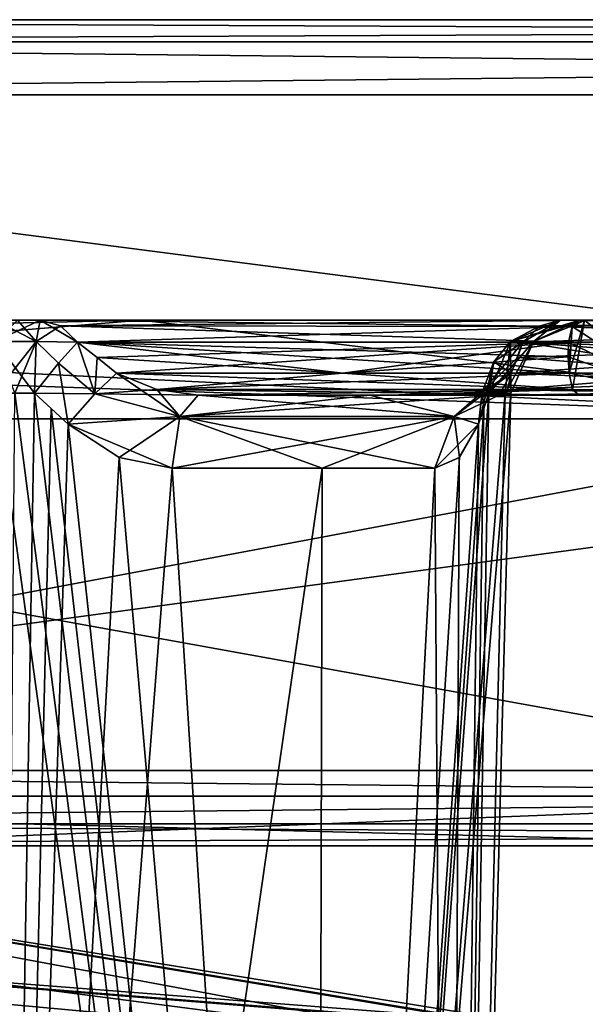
# Model space of a CAD drawing. Header units: millimetres. Extents: x -94 to 254, y 0 to 980.
# Tile 115 of 256: x 6.78 to 10.55, y 861.44 to 868. Entities that reach past the tile are written whole.
import ezdxf

# ---------------------------------------------------------------- set-up
doc = ezdxf.new("R2010")
doc.units = ezdxf.units.MM
doc.header["$LTSCALE"] = 65.185185
for name, color, linetype in [('5370', 7, 'CONTINUOUS'), ('5373', 7, 'CONTINUOUS'), ('5374', 7, 'CONTINUOUS'), ('5378', 7, 'CONTINUOUS'), ('5379', 7, 'CONTINUOUS'), ('5380', 7, 'CONTINUOUS'), ('5381', 7, 'CONTINUOUS'), ('5383', 7, 'CONTINUOUS'), ('5384', 7, 'CONTINUOUS'), ('5391', 7, 'CONTINUOUS'), ('5400', 7, 'CONTINUOUS'), ('5402', 7, 'CONTINUOUS'), ('5408', 7, 'CONTINUOUS'), ('5410', 7, 'CONTINUOUS'), ('5646', 7, 'CONTINUOUS'), ('5661', 7, 'CONTINUOUS'), ('5663', 7, 'CONTINUOUS'), ('5667', 7, 'CONTINUOUS'), ('5669', 7, 'CONTINUOUS'), ('5670', 7, 'CONTINUOUS'), ('5671', 7, 'CONTINUOUS'), ('5672', 7, 'CONTINUOUS'), ('5673', 7, 'CONTINUOUS'), ('5675', 7, 'CONTINUOUS'), ('5695', 7, 'CONTINUOUS'), ('5696', 7, 'CONTINUOUS'), ('5701', 7, 'CONTINUOUS'), ('5702', 7, 'CONTINUOUS'), ('5703', 7, 'CONTINUOUS'), ('5704', 7, 'CONTINUOUS'), ('5709', 7, 'CONTINUOUS'), ('5710', 7, 'CONTINUOUS'), ('5723', 7, 'CONTINUOUS'), ('5726', 7, 'CONTINUOUS'), ('5731', 7, 'CONTINUOUS'), ('5734', 7, 'CONTINUOUS'), ('5737', 7, 'CONTINUOUS'), ('5738', 7, 'CONTINUOUS'), ('5740', 7, 'CONTINUOUS'), ('5741', 7, 'CONTINUOUS'), ('5746', 7, 'CONTINUOUS'), ('5757', 7, 'CONTINUOUS'), ('5762', 7, 'CONTINUOUS'), ('5774', 7, 'CONTINUOUS'), ('5777', 7, 'CONTINUOUS'), ('5784', 7, 'CONTINUOUS'), ('5786', 7, 'CONTINUOUS'), ('5789', 7, 'CONTINUOUS'), ('5790', 7, 'CONTINUOUS'), ('5791', 7, 'CONTINUOUS'), ('5792', 7, 'CONTINUOUS'), ('5803', 7, 'CONTINUOUS'), ('5821', 7, 'CONTINUOUS'), ('5826', 7, 'CONTINUOUS'), ('5828', 7, 'CONTINUOUS'), ('5876', 7, 'CONTINUOUS'), ('5885', 7, 'CONTINUOUS')]:
    doc.layers.add(name, color=color, linetype=linetype)

msp = doc.modelspace()

# ---------------------------------------------------------------- linework, layer by layer
at = {"layer": '5370', "color": 7, "linetype": 'CONTINUOUS', "true_color": 0xe0f2ff}
for points in [[(9.6455, 849.9738, -4.5), (10.0524, 865.5131, -4.5), (9.6455, 849.9738, 4.5), (9.6455, 849.9738, -4.5)], [(9.6455, 849.9738, 4.5), (10.0524, 865.5131, -4.5), (10.0524, 865.5131, 4.5), (9.6455, 849.9738, 4.5)]]:
    msp.add_3dface(points, dxfattribs=at)
at = {"layer": '5373', "color": 7, "linetype": 'CONTINUOUS', "true_color": 0xe0f2ff}
for points in [[(6.62, 865.5131, 7.9324), (6.62, 849.9738, 7.5255), (8.7594, 849.9738, 6.6394), (6.62, 865.5131, 7.9324)], [(6.62, 865.5131, 7.9324), (8.7594, 849.9738, 6.6394), (6.7508, 865.5131, 7.9299), (6.62, 865.5131, 7.9324)], [(6.7508, 865.5131, 7.9299), (8.7594, 849.9738, 6.6394), (6.8814, 865.5131, 7.9224), (6.7508, 865.5131, 7.9299)], [(6.8814, 865.5131, 7.9224), (8.7594, 849.9738, 6.6394), (6.9943, 865.4112, 7.9093), (6.8814, 865.5131, 7.9224)], [(9.6455, 849.9738, 4.5), (10.0524, 865.5131, 4.5), (10.0153, 865.5131, 5.0037), (9.6455, 849.9738, 4.5)], [(9.8718, 865.4105, 5.5905), (9.6455, 849.9738, 4.5), (9.9046, 865.5131, 5.4965), (9.8718, 865.4105, 5.5905)], [(9.9046, 865.5131, 5.4965), (9.6455, 849.9738, 4.5), (10.0153, 865.5131, 5.0037), (9.9046, 865.5131, 5.4965)], [(6.9943, 865.4112, 7.9093), (8.7594, 849.9738, 6.6394), (7.1075, 865.3059, 7.8921), (6.9943, 865.4112, 7.9093)], [(9.836, 865.306, 5.684), (9.6455, 849.9738, 4.5), (9.8718, 865.4105, 5.5905), (9.836, 865.306, 5.684)], [(7.1075, 865.3059, 7.8921), (8.7594, 849.9738, 6.6394), (7.4459, 865.086, 7.82), (7.1075, 865.3059, 7.8921)], [(9.7091, 865.085, 5.9704), (9.6455, 849.9738, 4.5), (9.836, 865.306, 5.684), (9.7091, 865.085, 5.9704)], [(7.4459, 865.086, 7.82), (8.7594, 849.9738, 6.6394), (7.7984, 865.0131, 7.7099), (7.4459, 865.086, 7.82)], [(9.5469, 865.0131, 6.2678), (9.6455, 849.9738, 4.5), (9.7091, 865.085, 5.9704), (9.5469, 865.0131, 6.2678)], [(7.7984, 865.0131, 7.7099), (8.7594, 849.9738, 6.6394), (8.7956, 865.0131, 7.1379), (7.7984, 865.0131, 7.7099)], [(9.6455, 849.9738, 4.5), (9.5469, 865.0131, 6.2678), (8.7594, 849.9738, 6.6394), (9.6455, 849.9738, 4.5)], [(8.7594, 849.9738, 6.6394), (9.5469, 865.0131, 6.2678), (8.7956, 865.0131, 7.1379), (8.7594, 849.9738, 6.6394)]]:
    msp.add_3dface(points, dxfattribs=at)
at = {"layer": '5374', "color": 7, "linetype": 'CONTINUOUS', "true_color": 0xe0f2ff}
for points in [[(6.9943, 865.4112, -7.9093), (6.62, 849.9738, -7.5255), (6.8814, 865.5131, -7.9224), (6.9943, 865.4112, -7.9093)], [(6.8814, 865.5131, -7.9224), (6.62, 849.9738, -7.5255), (6.7508, 865.5131, -7.9299), (6.8814, 865.5131, -7.9224)], [(10.0524, 865.5131, -4.5), (9.6455, 849.9738, -4.5), (8.7594, 849.9738, -6.6394), (10.0524, 865.5131, -4.5)], [(10.0524, 865.5131, -4.5), (8.7594, 849.9738, -6.6394), (10.0153, 865.5131, -5.0037), (10.0524, 865.5131, -4.5)], [(10.0153, 865.5131, -5.0037), (8.7594, 849.9738, -6.6394), (9.9046, 865.5131, -5.4965), (10.0153, 865.5131, -5.0037)], [(9.9046, 865.5131, -5.4965), (8.7594, 849.9738, -6.6394), (9.8718, 865.4106, -5.5904), (9.9046, 865.5131, -5.4965)], [(7.1075, 865.3059, -7.8921), (6.62, 849.9738, -7.5255), (6.9943, 865.4112, -7.9093), (7.1075, 865.3059, -7.8921)], [(9.8718, 865.4106, -5.5904), (8.7594, 849.9738, -6.6394), (9.836, 865.306, -5.684), (9.8718, 865.4106, -5.5904)], [(7.4459, 865.086, -7.82), (6.62, 849.9738, -7.5255), (7.1075, 865.3059, -7.8921), (7.4459, 865.086, -7.82)], [(9.836, 865.306, -5.684), (8.7594, 849.9738, -6.6394), (9.7096, 865.0856, -5.9693), (9.836, 865.306, -5.684)], [(7.7984, 865.0131, -7.7099), (6.62, 849.9738, -7.5255), (7.4459, 865.086, -7.82), (7.7984, 865.0131, -7.7099)], [(9.7096, 865.0856, -5.9693), (8.7594, 849.9738, -6.6394), (9.5469, 865.0131, -6.2678), (9.7096, 865.0856, -5.9693)], [(6.62, 849.9738, -7.5255), (7.7984, 865.0131, -7.7099), (8.7956, 865.0131, -7.1379), (6.62, 849.9738, -7.5255)], [(8.7594, 849.9738, -6.6394), (6.62, 849.9738, -7.5255), (8.7956, 865.0131, -7.1379), (8.7594, 849.9738, -6.6394)], [(9.5469, 865.0131, -6.2678), (8.7594, 849.9738, -6.6394), (8.7956, 865.0131, -7.1379), (9.5469, 865.0131, -6.2678)]]:
    msp.add_3dface(points, dxfattribs=at)
at = {"layer": '5378', "color": 7, "linetype": 'CONTINUOUS', "true_color": 0xe0f2ff}
for points in [[(34.3807, 862.5, 24.5), (-0.38, 862.5, 24.5), (5.0534, 862.5, 23.5041), (34.3807, 862.5, 24.5)], [(-0.38, 862.5, -24.5), (34.3807, 862.5, -24.5), (5.0534, 862.5, -23.5041), (-0.38, 862.5, -24.5)], [(12.4973, 862.5, 20.3996), (34.3807, 862.5, 24.5), (5.0534, 862.5, 23.5041), (12.4973, 862.5, 20.3996)], [(5.0534, 862.5, -23.5041), (34.3807, 862.5, -24.5), (12.4973, 862.5, -20.3996), (5.0534, 862.5, -23.5041)]]:
    msp.add_3dface(points, dxfattribs=at)
at = {"layer": '5379', "color": 7, "linetype": 'CONTINUOUS', "true_color": 0xe0f2ff}
for points in [[(32.8307, 868, 24.5), (32.8307, 868, -24.5), (-0.38, 868, -24.5), (32.8307, 868, 24.5)], [(-0.38, 868, 24.5), (32.8307, 868, 24.5), (-0.38, 868, -24.5), (-0.38, 868, 24.5)]]:
    msp.add_3dface(points, dxfattribs=at)
at = {"layer": '5380', "color": 7, "linetype": 'CONTINUOUS', "true_color": 0xe0f2ff}
for points in [[(32.8307, 867.5, 25), (-0.38, 867.5, 25), (34.3807, 863, 25), (32.8307, 867.5, 25)], [(34.3807, 863, 25), (-0.38, 867.5, 25), (-0.38, 863, 25), (34.3807, 863, 25)]]:
    msp.add_3dface(points, dxfattribs=at)
at = {"layer": '5381', "color": 7, "linetype": 'CONTINUOUS', "true_color": 0xe0f2ff}
for points in [[(-0.38, 867.5, -25), (32.8307, 867.5, -25), (-0.38, 863, -25), (-0.38, 867.5, -25)], [(-0.38, 863, -25), (32.8307, 867.5, -25), (34.3807, 863, -25), (-0.38, 863, -25)]]:
    msp.add_3dface(points, dxfattribs=at)
at = {"layer": '5383', "color": 7, "linetype": 'CONTINUOUS', "true_color": 0xe0f2ff}
for points in [[(7.5947, 866, 20.2888), (-0.38, 866, 21.7998), (6.9195, 866, 8.4208), (7.5947, 866, 20.2888)], [(6.9195, 866, 8.4208), (-0.38, 866, 21.7998), (6.7699, 866, 8.4294), (6.9195, 866, 8.4208)], [(10.5428, 866, 12.0441), (7.5947, 866, 20.2888), (6.9195, 866, 8.4208), (10.5428, 866, 12.0441)], [(14.4639, 866, 15.9652), (7.5947, 866, 20.2888), (12.2033, 866, 13.7046), (14.4639, 866, 15.9652)], [(12.2033, 866, 13.7046), (7.5947, 866, 20.2888), (11.1659, 866, 13.0815), (12.2033, 866, 13.7046)], [(11.1659, 866, 13.0815), (7.5947, 866, 20.2888), (10.5428, 866, 12.0441), (11.1659, 866, 13.0815)]]:
    msp.add_3dface(points, dxfattribs=at)
at = {"layer": '5384', "color": 7, "linetype": 'CONTINUOUS', "true_color": 0xe0f2ff}
for points in [[(13.5236, 862.829, 19.1366), (-0.38, 862.829, 23.6542), (12.9859, 865.342, 18.3966), (13.5236, 862.829, 19.1366)], [(12.9859, 865.342, 18.3966), (-0.38, 862.829, 23.6542), (-0.38, 865.342, 22.7395), (12.9859, 865.342, 18.3966)], [(-0.38, 862.829, -23.6542), (13.5236, 862.829, -19.1366), (-0.38, 865.342, -22.7395), (-0.38, 862.829, -23.6542)], [(-0.38, 865.342, -22.7395), (13.5236, 862.829, -19.1366), (12.9859, 865.342, -18.3966), (-0.38, 865.342, -22.7395)]]:
    msp.add_3dface(points, dxfattribs=at)
at = {"layer": '5391', "color": 7, "linetype": 'CONTINUOUS', "true_color": 0xe0f2ff}
for points in [[(-0.38, 866, 21.7998), (7.5947, 866, 20.2888), (-0.38, 865.8192, 22.3734), (-0.38, 866, 21.7998)], [(7.5947, 866, 20.2888), (12.9859, 865.342, 18.3966), (-0.38, 865.342, 22.7395), (7.5947, 866, 20.2888)], [(7.5947, 866, 20.2888), (-0.38, 865.342, 22.7395), (-0.38, 865.8192, 22.3734), (7.5947, 866, 20.2888)], [(-0.38, 865.8192, -22.3734), (12.9859, 865.342, -18.3966), (-0.38, 866, -21.7998), (-0.38, 865.8192, -22.3734)], [(-0.38, 866, -21.7998), (12.9859, 865.342, -18.3966), (7.5947, 866, -20.2888), (-0.38, 866, -21.7998)], [(7.5947, 866, 20.2888), (14.4639, 866, 15.9652), (12.9859, 865.342, 18.3966), (7.5947, 866, 20.2888)], [(7.5947, 866, -20.2888), (12.9859, 865.342, -18.3966), (14.4639, 866, -15.9652), (7.5947, 866, -20.2888)], [(-0.38, 865.342, -22.7395), (12.9859, 865.342, -18.3966), (-0.38, 865.8192, -22.3734), (-0.38, 865.342, -22.7395)]]:
    msp.add_3dface(points, dxfattribs=at)
at = {"layer": '5400', "color": 7, "linetype": 'CONTINUOUS', "true_color": 0xe0f2ff}
for points in [[(32.8307, 868, 24.5), (-0.38, 868, 24.5), (-0.38, 867.8536, 24.8536), (32.8307, 868, 24.5)], [(32.8307, 867.8536, 24.8536), (32.8307, 868, 24.5), (-0.38, 867.8536, 24.8536), (32.8307, 867.8536, 24.8536)], [(-0.38, 867.5, 25), (32.8307, 867.5, 25), (32.8307, 867.8536, 24.8536), (-0.38, 867.5, 25)], [(-0.38, 867.5, 25), (32.8307, 867.8536, 24.8536), (-0.38, 867.8536, 24.8536), (-0.38, 867.5, 25)]]:
    msp.add_3dface(points, dxfattribs=at)
at = {"layer": '5402', "color": 7, "linetype": 'CONTINUOUS', "true_color": 0xe0f2ff}
for points in [[(-0.38, 868, -24.5), (32.8307, 868, -24.5), (32.8307, 867.8536, -24.8536), (-0.38, 868, -24.5)], [(-0.38, 867.8536, -24.8536), (-0.38, 868, -24.5), (32.8307, 867.8536, -24.8536), (-0.38, 867.8536, -24.8536)], [(32.8307, 867.5, -25), (-0.38, 867.5, -25), (-0.38, 867.8536, -24.8536), (32.8307, 867.5, -25)], [(32.8307, 867.5, -25), (-0.38, 867.8536, -24.8536), (32.8307, 867.8536, -24.8536), (32.8307, 867.5, -25)]]:
    msp.add_3dface(points, dxfattribs=at)
at = {"layer": '5408', "color": 7, "linetype": 'CONTINUOUS', "true_color": 0xe0f2ff}
for points in [[(-0.38, 863, -25), (34.3807, 863, -25), (34.3807, 862.6464, -24.8536), (-0.38, 863, -25)], [(-0.38, 863, -25), (34.3807, 862.6464, -24.8536), (-0.38, 862.6464, -24.8536), (-0.38, 863, -25)], [(34.3807, 862.5, -24.5), (-0.38, 862.5, -24.5), (-0.38, 862.6464, -24.8536), (34.3807, 862.5, -24.5)], [(34.3807, 862.6464, -24.8536), (34.3807, 862.5, -24.5), (-0.38, 862.6464, -24.8536), (34.3807, 862.6464, -24.8536)]]:
    msp.add_3dface(points, dxfattribs=at)
at = {"layer": '5410', "color": 7, "linetype": 'CONTINUOUS', "true_color": 0xe0f2ff}
for points in [[(34.3807, 863, 25), (-0.38, 863, 25), (-0.38, 862.6464, 24.8536), (34.3807, 863, 25)], [(34.3807, 863, 25), (-0.38, 862.6464, 24.8536), (34.3807, 862.6464, 24.8536), (34.3807, 863, 25)], [(-0.38, 862.5, 24.5), (34.3807, 862.5, 24.5), (34.3807, 862.6464, 24.8536), (-0.38, 862.5, 24.5)], [(-0.38, 862.6464, 24.8536), (-0.38, 862.5, 24.5), (34.3807, 862.6464, 24.8536), (-0.38, 862.6464, 24.8536)]]:
    msp.add_3dface(points, dxfattribs=at)
at = {"layer": '5646', "color": 7, "linetype": 'CONTINUOUS', "true_color": 0xe0f2ff}
for points in [[(5.0534, 862.5, -23.5041), (12.4973, 862.5, -20.3996), (-0.38, 862.829, -23.6542), (5.0534, 862.5, -23.5041)], [(12.4973, 862.5, -20.3996), (13.5236, 862.829, -19.1366), (-0.38, 862.829, -23.6542), (12.4973, 862.5, -20.3996)], [(5.0534, 862.5, 23.5041), (-0.38, 862.829, 23.6542), (13.5236, 862.829, 19.1366), (5.0534, 862.5, 23.5041)], [(12.4973, 862.5, 20.3996), (5.0534, 862.5, 23.5041), (13.5236, 862.829, 19.1366), (12.4973, 862.5, 20.3996)]]:
    msp.add_3dface(points, dxfattribs=at)
at = {"layer": '5661', "color": 7, "linetype": 'CONTINUOUS', "true_color": 0xe0f2ff}
for points in [[(7.1695, 865.8536, -8.1708), (10.4368, 865.8536, -11.4381), (7.2992, 865.7514, -8.1561), (7.1695, 865.8536, -8.1708)], [(7.2992, 865.7514, -8.1561), (10.4368, 865.8536, -11.4381), (7.4285, 865.6464, -8.1369), (7.2992, 865.7514, -8.1561)], [(7.4285, 865.6464, -8.1369), (10.4368, 865.8536, -11.4381), (8.9339, 865.6464, -9.6423), (7.4285, 865.6464, -8.1369)], [(8.9339, 865.6464, -9.6423), (10.4368, 865.8536, -11.4381), (10.4338, 865.7542, -11.2946), (8.9339, 865.6464, -9.6423)], [(10.4392, 865.6464, -11.1477), (8.9339, 865.6464, -9.6423), (10.4338, 865.7542, -11.2946), (10.4392, 865.6464, -11.1477)]]:
    msp.add_3dface(points, dxfattribs=at)
at = {"layer": '5663', "color": 7, "linetype": 'CONTINUOUS', "true_color": 0xe0f2ff}
for points in [[(10.0956, 865.7508, 5.9996), (13.0581, 865.8536, 8.8168), (10.055, 865.6464, 6.1066), (10.0956, 865.7508, 5.9996)], [(10.055, 865.6464, 6.1066), (13.0581, 865.8536, 8.8168), (11.4114, 865.6464, 7.4629), (10.055, 865.6464, 6.1066)], [(10.1329, 865.8536, 5.8916), (13.0581, 865.8536, 8.8168), (10.0956, 865.7508, 5.9996), (10.1329, 865.8536, 5.8916)]]:
    msp.add_3dface(points, dxfattribs=at)
at = {"layer": '5667', "color": 7, "linetype": 'CONTINUOUS', "true_color": 0xe0f2ff}
for points in [[(6.62, 866, -8.4322), (6.7699, 866, -8.4294), (6.8929, 865.8582, -8.0729), (6.62, 866, -8.4322)], [(6.62, 865.8582, -8.0833), (6.62, 866, -8.4322), (6.8929, 865.8582, -8.0729), (6.62, 865.8582, -8.0833)], [(6.7699, 866, -8.4294), (6.9195, 866, -8.4208), (6.8929, 865.8582, -8.0729), (6.7699, 866, -8.4294)], [(6.8814, 865.5131, -7.9224), (6.7508, 865.5131, -7.9299), (6.62, 865.8582, -8.0833), (6.8814, 865.5131, -7.9224)], [(6.8814, 865.5131, -7.9224), (6.62, 865.8582, -8.0833), (6.8929, 865.8582, -8.0729), (6.8814, 865.5131, -7.9224)]]:
    msp.add_3dface(points, dxfattribs=at)
at = {"layer": '5669', "color": 7, "linetype": 'CONTINUOUS', "true_color": 0xe0f2ff}
for points in [[(7.8504, 865.3582, -7.8515), (7.9706, 865.5, -8.1791), (9.676, 865.3582, -6.3459), (7.8504, 865.3582, -7.8515)], [(7.9706, 865.5, -8.1791), (9.1133, 865.5, -7.5237), (9.676, 865.3582, -6.3459), (7.9706, 865.5, -8.1791)], [(9.1133, 865.5, -7.5237), (9.9747, 865.5, -6.5263), (9.676, 865.3582, -6.3459), (9.1133, 865.5, -7.5237)], [(8.7956, 865.0131, -7.1379), (7.7984, 865.0131, -7.7099), (7.8504, 865.3582, -7.8515), (8.7956, 865.0131, -7.1379)], [(9.5469, 865.0131, -6.2678), (8.7956, 865.0131, -7.1379), (7.8504, 865.3582, -7.8515), (9.5469, 865.0131, -6.2678)], [(9.5469, 865.0131, -6.2678), (7.8504, 865.3582, -7.8515), (9.676, 865.3582, -6.3459), (9.5469, 865.0131, -6.2678)]]:
    msp.add_3dface(points, dxfattribs=at)
at = {"layer": '5670', "color": 7, "linetype": 'CONTINUOUS', "true_color": 0xe0f2ff}
for points in [[(6.9195, 866, 8.4208), (6.7699, 866, 8.4294), (6.62, 865.8582, 8.0833), (6.9195, 866, 8.4208)], [(6.8929, 865.8582, 8.0729), (6.9195, 866, 8.4208), (6.62, 865.8582, 8.0833), (6.8929, 865.8582, 8.0729)], [(6.62, 865.5131, 7.9324), (6.7508, 865.5131, 7.9299), (6.8929, 865.8582, 8.0729), (6.62, 865.5131, 7.9324)], [(6.62, 865.5131, 7.9324), (6.8929, 865.8582, 8.0729), (6.62, 865.8582, 8.0833), (6.62, 865.5131, 7.9324)], [(6.7508, 865.5131, 7.9299), (6.8814, 865.5131, 7.9224), (6.8929, 865.8582, 8.0729), (6.7508, 865.5131, 7.9299)]]:
    msp.add_3dface(points, dxfattribs=at)
at = {"layer": '5671', "color": 7, "linetype": 'CONTINUOUS', "true_color": 0xe0f2ff}
for points in [[(10.2033, 865.8582, -4.5), (10.5522, 866, -4.5), (10.2033, 865.8582, 4.5), (10.2033, 865.8582, -4.5)], [(10.2033, 865.8582, 4.5), (10.5522, 866, -4.5), (10.5522, 866, 4.5), (10.2033, 865.8582, 4.5)], [(10.0524, 865.5131, 4.5), (10.0524, 865.5131, -4.5), (10.2033, 865.8582, -4.5), (10.0524, 865.5131, 4.5)], [(10.0524, 865.5131, 4.5), (10.2033, 865.8582, -4.5), (10.2033, 865.8582, 4.5), (10.0524, 865.5131, 4.5)]]:
    msp.add_3dface(points, dxfattribs=at)
at = {"layer": '5672', "color": 7, "linetype": 'CONTINUOUS', "true_color": 0xe0f2ff}
for points in [[(10.3829, 866, -5.6416), (10.2033, 865.8582, -4.5), (10.049, 865.8582, -5.5403), (10.3829, 866, -5.6416)], [(10.5522, 866, -4.5), (10.2033, 865.8582, -4.5), (10.5097, 866, -5.077), (10.5522, 866, -4.5)], [(10.2033, 865.8582, -4.5), (10.3829, 866, -5.6416), (10.5097, 866, -5.077), (10.2033, 865.8582, -4.5)], [(10.0153, 865.5131, -5.0037), (9.9046, 865.5131, -5.4965), (10.049, 865.8582, -5.5403), (10.0153, 865.5131, -5.0037)], [(10.0524, 865.5131, -4.5), (10.0153, 865.5131, -5.0037), (10.049, 865.8582, -5.5403), (10.0524, 865.5131, -4.5)], [(10.2033, 865.8582, -4.5), (10.0524, 865.5131, -4.5), (10.049, 865.8582, -5.5403), (10.2033, 865.8582, -4.5)]]:
    msp.add_3dface(points, dxfattribs=at)
at = {"layer": '5673', "color": 7, "linetype": 'CONTINUOUS', "true_color": 0xe0f2ff}
for points in [[(9.1137, 865.5, 7.5235), (7.9706, 865.5, 8.1791), (7.8504, 865.3582, 7.8515), (9.1137, 865.5, 7.5235)], [(9.9747, 865.5, 6.5263), (9.1137, 865.5, 7.5235), (7.8504, 865.3582, 7.8515), (9.9747, 865.5, 6.5263)], [(9.676, 865.3582, 6.3459), (9.9747, 865.5, 6.5263), (7.8504, 865.3582, 7.8515), (9.676, 865.3582, 6.3459)], [(7.7984, 865.0131, 7.7099), (8.7956, 865.0131, 7.1379), (9.676, 865.3582, 6.3459), (7.7984, 865.0131, 7.7099)], [(7.7984, 865.0131, 7.7099), (9.676, 865.3582, 6.3459), (7.8504, 865.3582, 7.8515), (7.7984, 865.0131, 7.7099)], [(8.7956, 865.0131, 7.1379), (9.5469, 865.0131, 6.2678), (9.676, 865.3582, 6.3459), (8.7956, 865.0131, 7.1379)]]:
    msp.add_3dface(points, dxfattribs=at)
at = {"layer": '5675', "color": 7, "linetype": 'CONTINUOUS', "true_color": 0xe0f2ff}
for points in [[(10.2033, 865.8582, 4.5), (10.5522, 866, 4.5), (10.049, 865.8582, 5.5403), (10.2033, 865.8582, 4.5)], [(10.5522, 866, 4.5), (10.5097, 866, 5.077), (10.049, 865.8582, 5.5403), (10.5522, 866, 4.5)], [(10.5097, 866, 5.077), (10.3829, 866, 5.6416), (10.049, 865.8582, 5.5403), (10.5097, 866, 5.077)], [(9.9046, 865.5131, 5.4965), (10.0153, 865.5131, 5.0037), (10.2033, 865.8582, 4.5), (9.9046, 865.5131, 5.4965)], [(9.9046, 865.5131, 5.4965), (10.2033, 865.8582, 4.5), (10.049, 865.8582, 5.5403), (9.9046, 865.5131, 5.4965)], [(10.0153, 865.5131, 5.0037), (10.0524, 865.5131, 4.5), (10.2033, 865.8582, 4.5), (10.0153, 865.5131, 5.0037)]]:
    msp.add_3dface(points, dxfattribs=at)
at = {"layer": '5695', "color": 7, "linetype": 'CONTINUOUS', "true_color": 0xe0f2ff}
for points in [[(7.0424, 865.7127, -7.9853), (7.1695, 865.8536, -8.1708), (7.2838, 865.5088, -7.9484), (7.0424, 865.7127, -7.9853)], [(7.1695, 865.8536, -8.1708), (7.2992, 865.7514, -8.1561), (7.2838, 865.5088, -7.9484), (7.1695, 865.8536, -8.1708)], [(7.2992, 865.7514, -8.1561), (7.4285, 865.6464, -8.1369), (7.2838, 865.5088, -7.9484), (7.2992, 865.7514, -8.1561)], [(7.1075, 865.3059, -7.8921), (6.8814, 865.5131, -7.9224), (7.0424, 865.7127, -7.9853), (7.1075, 865.3059, -7.8921)], [(7.1075, 865.3059, -7.8921), (7.0424, 865.7127, -7.9853), (7.2838, 865.5088, -7.9484), (7.1075, 865.3059, -7.8921)], [(7.1075, 865.3059, -7.8921), (6.9943, 865.4112, -7.9093), (6.8814, 865.5131, -7.9224), (7.1075, 865.3059, -7.8921)]]:
    msp.add_3dface(points, dxfattribs=at)
at = {"layer": '5696', "color": 7, "linetype": 'CONTINUOUS', "true_color": 0xe0f2ff}
for points in [[(6.9195, 866, -8.4208), (7.1695, 865.8536, -8.1708), (6.8929, 865.8582, -8.0729), (6.9195, 866, -8.4208)], [(7.1695, 865.8536, -8.1708), (6.9195, 866, -8.4208), (7.0548, 865.9619, -8.2855), (7.1695, 865.8536, -8.1708)], [(6.8814, 865.5131, -7.9224), (6.8929, 865.8582, -8.0729), (7.0424, 865.7127, -7.9853), (6.8814, 865.5131, -7.9224)], [(6.8929, 865.8582, -8.0729), (7.1695, 865.8536, -8.1708), (7.0424, 865.7127, -7.9853), (6.8929, 865.8582, -8.0729)]]:
    msp.add_3dface(points, dxfattribs=at)
at = {"layer": '5701', "color": 7, "linetype": 'CONTINUOUS', "true_color": 0xe0f2ff}
for points in [[(10.3829, 866, -5.6416), (10.049, 865.8582, -5.5403), (10.2477, 865.962, -5.7767), (10.3829, 866, -5.6416)], [(10.2477, 865.962, -5.7767), (10.049, 865.8582, -5.5403), (10.1329, 865.8536, -5.8916), (10.2477, 865.962, -5.7767)], [(10.049, 865.8582, -5.5403), (9.9046, 865.5131, -5.4965), (9.9395, 865.7224, -5.7047), (10.049, 865.8582, -5.5403)], [(10.1329, 865.8536, -5.8916), (10.049, 865.8582, -5.5403), (9.9395, 865.7224, -5.7047), (10.1329, 865.8536, -5.8916)]]:
    msp.add_3dface(points, dxfattribs=at)
at = {"layer": '5702', "color": 7, "linetype": 'CONTINUOUS', "true_color": 0xe0f2ff}
for points in [[(10.1329, 865.8536, -5.8916), (9.9395, 865.7224, -5.7047), (10.0551, 865.6464, -6.1066), (10.1329, 865.8536, -5.8916)], [(10.1329, 865.8536, -5.8916), (10.0551, 865.6464, -6.1066), (10.0956, 865.7508, -5.9996), (10.1329, 865.8536, -5.8916)], [(9.9395, 865.7224, -5.7047), (9.9046, 865.5131, -5.4965), (9.8616, 865.519, -5.9043), (9.9395, 865.7224, -5.7047)], [(10.0551, 865.6464, -6.1066), (9.9395, 865.7224, -5.7047), (9.8616, 865.519, -5.9043), (10.0551, 865.6464, -6.1066)], [(9.8718, 865.4106, -5.5904), (9.836, 865.306, -5.684), (9.8616, 865.519, -5.9043), (9.8718, 865.4106, -5.5904)], [(9.9046, 865.5131, -5.4965), (9.8718, 865.4106, -5.5904), (9.8616, 865.519, -5.9043), (9.9046, 865.5131, -5.4965)]]:
    msp.add_3dface(points, dxfattribs=at)
at = {"layer": '5703', "color": 7, "linetype": 'CONTINUOUS', "true_color": 0xe0f2ff}
for points in [[(10.1329, 865.8536, 5.8916), (10.0956, 865.7508, 5.9996), (9.8616, 865.519, 5.9043), (10.1329, 865.8536, 5.8916)], [(9.9395, 865.7224, 5.7047), (10.1329, 865.8536, 5.8916), (9.8616, 865.519, 5.9043), (9.9395, 865.7224, 5.7047)], [(9.836, 865.306, 5.684), (9.9046, 865.5131, 5.4965), (9.9395, 865.7224, 5.7047), (9.836, 865.306, 5.684)], [(9.836, 865.306, 5.684), (9.9395, 865.7224, 5.7047), (9.8616, 865.519, 5.9043), (9.836, 865.306, 5.684)], [(10.0956, 865.7508, 5.9996), (10.055, 865.6464, 6.1066), (9.8616, 865.519, 5.9043), (10.0956, 865.7508, 5.9996)], [(9.836, 865.306, 5.684), (9.8718, 865.4105, 5.5905), (9.9046, 865.5131, 5.4965), (9.836, 865.306, 5.684)]]:
    msp.add_3dface(points, dxfattribs=at)
at = {"layer": '5704', "color": 7, "linetype": 'CONTINUOUS', "true_color": 0xe0f2ff}
for points in [[(10.3829, 866, 5.6416), (10.1329, 865.8536, 5.8916), (10.049, 865.8582, 5.5403), (10.3829, 866, 5.6416)], [(10.1329, 865.8536, 5.8916), (10.3829, 866, 5.6416), (10.2477, 865.962, 5.7767), (10.1329, 865.8536, 5.8916)], [(9.9046, 865.5131, 5.4965), (10.049, 865.8582, 5.5403), (9.9395, 865.7224, 5.7047), (9.9046, 865.5131, 5.4965)], [(10.049, 865.8582, 5.5403), (10.1329, 865.8536, 5.8916), (9.9395, 865.7224, 5.7047), (10.049, 865.8582, 5.5403)]]:
    msp.add_3dface(points, dxfattribs=at)
at = {"layer": '5709', "color": 7, "linetype": 'CONTINUOUS', "true_color": 0xe0f2ff}
for points in [[(6.9195, 866, 8.4208), (6.8929, 865.8582, 8.0729), (7.0548, 865.9619, 8.2855), (6.9195, 866, 8.4208)], [(7.0548, 865.9619, 8.2855), (6.8929, 865.8582, 8.0729), (7.1695, 865.8536, 8.1708), (7.0548, 865.9619, 8.2855)], [(6.8929, 865.8582, 8.0729), (6.8814, 865.5131, 7.9224), (7.0424, 865.7127, 7.9853), (6.8929, 865.8582, 8.0729)], [(7.1695, 865.8536, 8.1708), (6.8929, 865.8582, 8.0729), (7.0424, 865.7127, 7.9853), (7.1695, 865.8536, 8.1708)]]:
    msp.add_3dface(points, dxfattribs=at)
at = {"layer": '5710', "color": 7, "linetype": 'CONTINUOUS', "true_color": 0xe0f2ff}
for points in [[(7.1695, 865.8536, 8.1708), (7.0424, 865.7127, 7.9853), (7.2838, 865.5088, 7.9484), (7.1695, 865.8536, 8.1708)], [(7.1695, 865.8536, 8.1708), (7.2838, 865.5088, 7.9484), (7.2992, 865.7514, 8.1561), (7.1695, 865.8536, 8.1708)], [(7.2838, 865.5088, 7.9484), (7.4285, 865.6464, 8.1369), (7.2992, 865.7514, 8.1561), (7.2838, 865.5088, 7.9484)], [(7.0424, 865.7127, 7.9853), (6.8814, 865.5131, 7.9224), (7.2838, 865.5088, 7.9484), (7.0424, 865.7127, 7.9853)], [(6.8814, 865.5131, 7.9224), (6.9943, 865.4112, 7.9093), (7.1075, 865.3059, 7.8921), (6.8814, 865.5131, 7.9224)], [(6.8814, 865.5131, 7.9224), (7.1075, 865.3059, 7.8921), (7.2838, 865.5088, 7.9484), (6.8814, 865.5131, 7.9224)]]:
    msp.add_3dface(points, dxfattribs=at)
at = {"layer": '5723', "color": 7, "linetype": 'CONTINUOUS', "true_color": 0xe0f2ff}
for points in [[(10.055, 865.6464, 6.1066), (12.5608, 865.5381, 8.8417), (10.029, 865.5364, 6.3155), (10.055, 865.6464, 6.1066)], [(10.055, 865.6464, 6.1066), (11.4114, 865.6464, 7.4629), (12.5608, 865.5381, 8.8417), (10.055, 865.6464, 6.1066)], [(12.3349, 865.5, 8.8865), (9.9747, 865.5, 6.5263), (10.029, 865.5364, 6.3155), (12.3349, 865.5, 8.8865)], [(12.5608, 865.5381, 8.8417), (12.3349, 865.5, 8.8865), (10.029, 865.5364, 6.3155), (12.5608, 865.5381, 8.8417)]]:
    msp.add_3dface(points, dxfattribs=at)
at = {"layer": '5726', "color": 7, "linetype": 'CONTINUOUS', "true_color": 0xe0f2ff}
for points in [[(7.4285, 865.6464, 8.1369), (7.6974, 865.5369, 8.1724), (8.9339, 865.6464, 9.6423), (7.4285, 865.6464, 8.1369)], [(10.4617, 865.5381, 10.9408), (10.4392, 865.6464, 11.1477), (7.6974, 865.5369, 8.1724), (10.4617, 865.5381, 10.9408)], [(7.6974, 865.5369, 8.1724), (10.4392, 865.6464, 11.1477), (8.9339, 865.6464, 9.6423), (7.6974, 865.5369, 8.1724)], [(7.9706, 865.5, 8.1791), (10.4617, 865.5381, 10.9408), (7.6974, 865.5369, 8.1724), (7.9706, 865.5, 8.1791)], [(10.4617, 865.5381, 10.9408), (7.9706, 865.5, 8.1791), (9.2386, 865.5, 9.447), (10.4617, 865.5381, 10.9408)], [(10.5065, 865.5, 10.7149), (10.4617, 865.5381, 10.9408), (9.2386, 865.5, 9.447), (10.5065, 865.5, 10.7149)]]:
    msp.add_3dface(points, dxfattribs=at)
at = {"layer": '5731', "color": 7, "linetype": 'CONTINUOUS', "true_color": 0xe0f2ff}
for points in [[(7.4285, 865.6464, -8.1369), (8.9339, 865.6464, -9.6423), (10.4617, 865.5381, -10.9408), (7.4285, 865.6464, -8.1369)], [(7.4285, 865.6464, -8.1369), (10.4617, 865.5381, -10.9408), (7.6971, 865.537, -8.1724), (7.4285, 865.6464, -8.1369)], [(8.9339, 865.6464, -9.6423), (10.4392, 865.6464, -11.1477), (10.4617, 865.5381, -10.9408), (8.9339, 865.6464, -9.6423)], [(10.4617, 865.5381, -10.9408), (10.5065, 865.5, -10.7149), (7.6971, 865.537, -8.1724), (10.4617, 865.5381, -10.9408)], [(10.5065, 865.5, -10.7149), (7.9706, 865.5, -8.1791), (7.6971, 865.537, -8.1724), (10.5065, 865.5, -10.7149)]]:
    msp.add_3dface(points, dxfattribs=at)
at = {"layer": '5734', "color": 7, "linetype": 'CONTINUOUS', "true_color": 0xe0f2ff}
for points in [[(10.0551, 865.6464, -6.1066), (10.029, 865.5364, -6.3155), (11.4114, 865.6464, -7.4629), (10.0551, 865.6464, -6.1066)], [(12.5608, 865.5381, -8.8417), (12.7677, 865.6464, -8.8192), (10.029, 865.5364, -6.3155), (12.5608, 865.5381, -8.8417)], [(10.029, 865.5364, -6.3155), (12.7677, 865.6464, -8.8192), (11.4114, 865.6464, -7.4629), (10.029, 865.5364, -6.3155)], [(12.5608, 865.5381, -8.8417), (9.9747, 865.5, -6.5263), (11.1548, 865.5, -7.7064), (12.5608, 865.5381, -8.8417)], [(9.9747, 865.5, -6.5263), (12.5608, 865.5381, -8.8417), (10.029, 865.5364, -6.3155), (9.9747, 865.5, -6.5263)]]:
    msp.add_3dface(points, dxfattribs=at)
at = {"layer": '5737', "color": 7, "linetype": 'CONTINUOUS', "true_color": 0xe0f2ff}
for points in [[(9.9747, 865.5, -6.5263), (10.0551, 865.6464, -6.1066), (9.8616, 865.519, -5.9043), (9.9747, 865.5, -6.5263)], [(10.0551, 865.6464, -6.1066), (9.9747, 865.5, -6.5263), (10.029, 865.5364, -6.3155), (10.0551, 865.6464, -6.1066)], [(9.836, 865.306, -5.684), (9.676, 865.3582, -6.3459), (9.8616, 865.519, -5.9043), (9.836, 865.306, -5.684)], [(9.676, 865.3582, -6.3459), (9.9747, 865.5, -6.5263), (9.8616, 865.519, -5.9043), (9.676, 865.3582, -6.3459)], [(9.7096, 865.0856, -5.9693), (9.5469, 865.0131, -6.2678), (9.676, 865.3582, -6.3459), (9.7096, 865.0856, -5.9693)], [(9.836, 865.306, -5.684), (9.7096, 865.0856, -5.9693), (9.676, 865.3582, -6.3459), (9.836, 865.306, -5.684)]]:
    msp.add_3dface(points, dxfattribs=at)
at = {"layer": '5738', "color": 7, "linetype": 'CONTINUOUS', "true_color": 0xe0f2ff}
for points in [[(7.4285, 865.6464, 8.1369), (7.2838, 865.5088, 7.9484), (7.6974, 865.5369, 8.1724), (7.4285, 865.6464, 8.1369)], [(7.2838, 865.5088, 7.9484), (7.9706, 865.5, 8.1791), (7.6974, 865.5369, 8.1724), (7.2838, 865.5088, 7.9484)], [(7.1075, 865.3059, 7.8921), (7.8504, 865.3582, 7.8515), (7.2838, 865.5088, 7.9484), (7.1075, 865.3059, 7.8921)], [(7.8504, 865.3582, 7.8515), (7.9706, 865.5, 8.1791), (7.2838, 865.5088, 7.9484), (7.8504, 865.3582, 7.8515)], [(7.1075, 865.3059, 7.8921), (7.4459, 865.086, 7.82), (7.8504, 865.3582, 7.8515), (7.1075, 865.3059, 7.8921)], [(7.4459, 865.086, 7.82), (7.7984, 865.0131, 7.7099), (7.8504, 865.3582, 7.8515), (7.4459, 865.086, 7.82)]]:
    msp.add_3dface(points, dxfattribs=at)
at = {"layer": '5740', "color": 7, "linetype": 'CONTINUOUS', "true_color": 0xe0f2ff}
for points in [[(7.4285, 865.6464, -8.1369), (7.8504, 865.3582, -7.8515), (7.2838, 865.5088, -7.9484), (7.4285, 865.6464, -8.1369)], [(7.8504, 865.3582, -7.8515), (7.4285, 865.6464, -8.1369), (7.6971, 865.537, -8.1724), (7.8504, 865.3582, -7.8515)], [(7.9706, 865.5, -8.1791), (7.8504, 865.3582, -7.8515), (7.6971, 865.537, -8.1724), (7.9706, 865.5, -8.1791)], [(7.8504, 865.3582, -7.8515), (7.1075, 865.3059, -7.8921), (7.2838, 865.5088, -7.9484), (7.8504, 865.3582, -7.8515)], [(7.7984, 865.0131, -7.7099), (7.1075, 865.3059, -7.8921), (7.8504, 865.3582, -7.8515), (7.7984, 865.0131, -7.7099)], [(7.7984, 865.0131, -7.7099), (7.4459, 865.086, -7.82), (7.1075, 865.3059, -7.8921), (7.7984, 865.0131, -7.7099)]]:
    msp.add_3dface(points, dxfattribs=at)
at = {"layer": '5741', "color": 7, "linetype": 'CONTINUOUS', "true_color": 0xe0f2ff}
for points in [[(10.055, 865.6464, 6.1066), (9.9747, 865.5, 6.5263), (9.676, 865.3582, 6.3459), (10.055, 865.6464, 6.1066)], [(10.055, 865.6464, 6.1066), (9.676, 865.3582, 6.3459), (9.8616, 865.519, 5.9043), (10.055, 865.6464, 6.1066)], [(9.9747, 865.5, 6.5263), (10.055, 865.6464, 6.1066), (10.029, 865.5364, 6.3155), (9.9747, 865.5, 6.5263)], [(9.676, 865.3582, 6.3459), (9.836, 865.306, 5.684), (9.8616, 865.519, 5.9043), (9.676, 865.3582, 6.3459)], [(9.5469, 865.0131, 6.2678), (9.836, 865.306, 5.684), (9.676, 865.3582, 6.3459), (9.5469, 865.0131, 6.2678)], [(9.5469, 865.0131, 6.2678), (9.7091, 865.085, 5.9704), (9.836, 865.306, 5.684), (9.5469, 865.0131, 6.2678)]]:
    msp.add_3dface(points, dxfattribs=at)
at = {"layer": '5746', "color": 7, "linetype": 'CONTINUOUS', "true_color": 0xe0f2ff}
for points in [[(10.4617, 865.5381, -10.9408), (10.4392, 865.6464, -11.1477), (10.5428, 866, -12.0441), (10.4617, 865.5381, -10.9408)], [(10.5428, 866, -12.0441), (10.4392, 865.6464, -11.1477), (10.4605, 865.9581, -11.6785), (10.5428, 866, -12.0441)], [(11.1659, 865.5, -13.0815), (10.4617, 865.5381, -10.9408), (10.5428, 866, -12.0441), (11.1659, 865.5, -13.0815)], [(11.1659, 866, -13.0815), (11.1659, 865.5, -13.0815), (10.5428, 866, -12.0441), (11.1659, 866, -13.0815)], [(10.4392, 865.6464, -11.1477), (10.4368, 865.8536, -11.4381), (10.4605, 865.9581, -11.6785), (10.4392, 865.6464, -11.1477)], [(10.4368, 865.8536, -11.4381), (10.4392, 865.6464, -11.1477), (10.4338, 865.7542, -11.2946), (10.4368, 865.8536, -11.4381)], [(10.5065, 865.5, -10.7149), (10.4617, 865.5381, -10.9408), (11.1659, 865.5, -13.0815), (10.5065, 865.5, -10.7149)]]:
    msp.add_3dface(points, dxfattribs=at)
at = {"layer": '5757', "color": 7, "linetype": 'CONTINUOUS', "true_color": 0xe0f2ff}
for points in [[(10.3829, 866, -5.6416), (17.12, 866, -3.375), (10.5097, 866, -5.077), (10.3829, 866, -5.6416)], [(17.12, 866, -3.375), (10.3829, 866, -5.6416), (13.6641, 866, -8.9228), (17.12, 866, -3.375)], [(10.3829, 866, 5.6416), (10.5097, 866, 5.077), (14.7015, 866, 9.5459), (10.3829, 866, 5.6416)], [(10.3829, 866, 5.6416), (14.7015, 866, 9.5459), (13.6641, 866, 8.9228), (10.3829, 866, 5.6416)], [(17.12, 866, -3.375), (15.0774, 866, -3.75), (10.5097, 866, -5.077), (17.12, 866, -3.375)], [(15.0774, 866, -3.75), (10.5522, 866, -4.5), (10.5097, 866, -5.077), (15.0774, 866, -3.75)], [(10.5097, 866, 5.077), (10.5522, 866, 4.5), (14.7015, 866, 9.5459), (10.5097, 866, 5.077)]]:
    msp.add_3dface(points, dxfattribs=at)
at = {"layer": '5762', "color": 7, "linetype": 'CONTINUOUS', "true_color": 0xe0f2ff}
for points in [[(-0.38, 866, -21.7998), (7.5947, 866, -20.2888), (6.62, 866, -8.4322), (-0.38, 866, -21.7998)], [(7.5947, 866, -20.2888), (6.7699, 866, -8.4294), (6.62, 866, -8.4322), (7.5947, 866, -20.2888)], [(7.5947, 866, -20.2888), (6.9195, 866, -8.4208), (6.7699, 866, -8.4294), (7.5947, 866, -20.2888)], [(6.9195, 866, -8.4208), (7.5947, 866, -20.2888), (10.5428, 866, -12.0441), (6.9195, 866, -8.4208)], [(7.5947, 866, -20.2888), (14.4639, 866, -15.9652), (11.1659, 866, -13.0815), (7.5947, 866, -20.2888)], [(7.5947, 866, -20.2888), (11.1659, 866, -13.0815), (10.5428, 866, -12.0441), (7.5947, 866, -20.2888)]]:
    msp.add_3dface(points, dxfattribs=at)
at = {"layer": '5774', "color": 7, "linetype": 'CONTINUOUS', "true_color": 0xe0f2ff}
for points in [[(7.9706, 865.5, 8.1791), (9.1137, 865.5, 7.5235), (9.2386, 865.5, 9.447), (7.9706, 865.5, 8.1791)], [(9.1137, 865.5, 7.5235), (9.9747, 865.5, 6.5263), (9.2386, 865.5, 9.447), (9.1137, 865.5, 7.5235)], [(9.9747, 865.5, 6.5263), (10.5065, 865.5, 10.7149), (9.2386, 865.5, 9.447), (9.9747, 865.5, 6.5263)], [(9.9747, 865.5, 6.5263), (12.3349, 865.5, 8.8865), (10.5065, 865.5, 10.7149), (9.9747, 865.5, 6.5263)], [(10.5065, 865.5, 10.7149), (12.3349, 865.5, 8.8865), (11.1659, 865.5, 13.0815), (10.5065, 865.5, 10.7149)]]:
    msp.add_3dface(points, dxfattribs=at)
at = {"layer": '5777', "color": 7, "linetype": 'CONTINUOUS', "true_color": 0xe0f2ff}
for points in [[(9.1133, 865.5, -7.5237), (7.9706, 865.5, -8.1791), (10.5065, 865.5, -10.7149), (9.1133, 865.5, -7.5237)], [(9.9747, 865.5, -6.5263), (9.1133, 865.5, -7.5237), (10.5065, 865.5, -10.7149), (9.9747, 865.5, -6.5263)], [(9.9747, 865.5, -6.5263), (10.5065, 865.5, -10.7149), (11.1548, 865.5, -7.7064), (9.9747, 865.5, -6.5263)], [(11.1548, 865.5, -7.7064), (10.5065, 865.5, -10.7149), (11.1659, 865.5, -13.0815), (11.1548, 865.5, -7.7064)]]:
    msp.add_3dface(points, dxfattribs=at)
at = {"layer": '5784', "color": 7, "linetype": 'CONTINUOUS', "true_color": 0xe0f2ff}
for points in [[(10.1329, 865.8536, -5.8916), (10.0956, 865.7508, -5.9996), (11.4114, 865.6464, -7.4629), (10.1329, 865.8536, -5.8916)], [(12.7677, 865.6464, -8.8192), (10.1329, 865.8536, -5.8916), (11.4114, 865.6464, -7.4629), (12.7677, 865.6464, -8.8192)], [(10.1329, 865.8536, -5.8916), (12.7677, 865.6464, -8.8192), (12.9146, 865.7542, -8.8138), (10.1329, 865.8536, -5.8916)], [(13.0581, 865.8536, -8.8168), (10.1329, 865.8536, -5.8916), (12.9146, 865.7542, -8.8138), (13.0581, 865.8536, -8.8168)], [(10.0956, 865.7508, -5.9996), (10.0551, 865.6464, -6.1066), (11.4114, 865.6464, -7.4629), (10.0956, 865.7508, -5.9996)]]:
    msp.add_3dface(points, dxfattribs=at)
at = {"layer": '5786', "color": 7, "linetype": 'CONTINUOUS', "true_color": 0xe0f2ff}
for points in [[(7.1695, 865.8536, 8.1708), (7.2992, 865.7514, 8.1561), (8.9339, 865.6464, 9.6423), (7.1695, 865.8536, 8.1708)], [(10.4392, 865.6464, 11.1477), (7.1695, 865.8536, 8.1708), (8.9339, 865.6464, 9.6423), (10.4392, 865.6464, 11.1477)], [(7.1695, 865.8536, 8.1708), (10.4392, 865.6464, 11.1477), (10.4338, 865.7542, 11.2946), (7.1695, 865.8536, 8.1708)], [(10.4368, 865.8536, 11.4381), (7.1695, 865.8536, 8.1708), (10.4338, 865.7542, 11.2946), (10.4368, 865.8536, 11.4381)], [(7.2992, 865.7514, 8.1561), (7.4285, 865.6464, 8.1369), (8.9339, 865.6464, 9.6423), (7.2992, 865.7514, 8.1561)]]:
    msp.add_3dface(points, dxfattribs=at)
at = {"layer": '5789', "color": 7, "linetype": 'CONTINUOUS', "true_color": 0xe0f2ff}
for points in [[(7.0548, 865.9619, -8.2855), (6.9195, 866, -8.4208), (10.4605, 865.9581, -11.6785), (7.0548, 865.9619, -8.2855)], [(6.9195, 866, -8.4208), (10.5428, 866, -12.0441), (10.4605, 865.9581, -11.6785), (6.9195, 866, -8.4208)], [(10.4368, 865.8536, -11.4381), (7.1695, 865.8536, -8.1708), (7.0548, 865.9619, -8.2855), (10.4368, 865.8536, -11.4381)], [(10.4368, 865.8536, -11.4381), (7.0548, 865.9619, -8.2855), (10.4605, 865.9581, -11.6785), (10.4368, 865.8536, -11.4381)]]:
    msp.add_3dface(points, dxfattribs=at)
at = {"layer": '5790', "color": 7, "linetype": 'CONTINUOUS', "true_color": 0xe0f2ff}
for points in [[(10.3829, 866, -5.6416), (10.2477, 865.962, -5.7767), (13.6641, 866, -8.9228), (10.3829, 866, -5.6416)], [(13.6641, 866, -8.9228), (10.2477, 865.962, -5.7767), (13.2984, 865.9581, -8.8405), (13.6641, 866, -8.9228)], [(10.2477, 865.962, -5.7767), (10.1329, 865.8536, -5.8916), (13.2984, 865.9581, -8.8405), (10.2477, 865.962, -5.7767)], [(10.1329, 865.8536, -5.8916), (13.0581, 865.8536, -8.8168), (13.2984, 865.9581, -8.8405), (10.1329, 865.8536, -5.8916)]]:
    msp.add_3dface(points, dxfattribs=at)
at = {"layer": '5791', "color": 7, "linetype": 'CONTINUOUS', "true_color": 0xe0f2ff}
for points in [[(10.2477, 865.962, 5.7767), (10.3829, 866, 5.6416), (13.2985, 865.9581, 8.8405), (10.2477, 865.962, 5.7767)], [(10.3829, 866, 5.6416), (13.6641, 866, 8.9228), (13.2985, 865.9581, 8.8405), (10.3829, 866, 5.6416)], [(13.0581, 865.8536, 8.8168), (10.1329, 865.8536, 5.8916), (10.2477, 865.962, 5.7767), (13.0581, 865.8536, 8.8168)], [(13.0581, 865.8536, 8.8168), (10.2477, 865.962, 5.7767), (13.2985, 865.9581, 8.8405), (13.0581, 865.8536, 8.8168)]]:
    msp.add_3dface(points, dxfattribs=at)
at = {"layer": '5792', "color": 7, "linetype": 'CONTINUOUS', "true_color": 0xe0f2ff}
for points in [[(10.5428, 866, 12.0441), (6.9195, 866, 8.4208), (7.0548, 865.9619, 8.2855), (10.5428, 866, 12.0441)], [(10.5428, 866, 12.0441), (7.0548, 865.9619, 8.2855), (10.4605, 865.9581, 11.6784), (10.5428, 866, 12.0441)], [(7.0548, 865.9619, 8.2855), (7.1695, 865.8536, 8.1708), (10.4605, 865.9581, 11.6784), (7.0548, 865.9619, 8.2855)], [(7.1695, 865.8536, 8.1708), (10.4368, 865.8536, 11.4381), (10.4605, 865.9581, 11.6784), (7.1695, 865.8536, 8.1708)]]:
    msp.add_3dface(points, dxfattribs=at)
at = {"layer": '5803', "color": 7, "linetype": 'CONTINUOUS', "true_color": 0xe0f2ff}
for points in [[(11.1659, 865.5, 13.0815), (10.5428, 866, 12.0441), (10.4605, 865.9581, 11.6784), (11.1659, 865.5, 13.0815)], [(11.1659, 866, 13.0815), (10.5428, 866, 12.0441), (11.1659, 865.5, 13.0815), (11.1659, 866, 13.0815)], [(10.4368, 865.8536, 11.4381), (11.1659, 865.5, 13.0815), (10.4605, 865.9581, 11.6784), (10.4368, 865.8536, 11.4381)], [(11.1659, 865.5, 13.0815), (10.4368, 865.8536, 11.4381), (10.4338, 865.7542, 11.2946), (11.1659, 865.5, 13.0815)], [(10.4392, 865.6464, 11.1477), (11.1659, 865.5, 13.0815), (10.4338, 865.7542, 11.2946), (10.4392, 865.6464, 11.1477)], [(10.4392, 865.6464, 11.1477), (10.4617, 865.5381, 10.9408), (11.1659, 865.5, 13.0815), (10.4392, 865.6464, 11.1477)], [(10.4617, 865.5381, 10.9408), (10.5065, 865.5, 10.7149), (11.1659, 865.5, 13.0815), (10.4617, 865.5381, 10.9408)]]:
    msp.add_3dface(points, dxfattribs=at)
at = {"layer": '5821', "color": 7, "linetype": 'CONTINUOUS', "true_color": 0xe6e6e6}
for points in [[(3.6721, 857.4489, 21.2059), (10.7178, 857.4489, 18.6629), (2.0857, 862.6257, 9.3472), (3.6721, 857.4489, 21.2059)], [(2.0857, 862.6257, 9.3472), (10.7178, 857.4489, 18.6629), (10.1512, 861.3206, 9.3472), (2.0857, 862.6257, 9.3472)], [(2.0865, 862.6256, -9.3472), (10.1512, 861.3206, -9.3472), (10.7178, 857.4489, -18.6629), (2.0865, 862.6256, -9.3472)], [(3.6721, 857.4489, -21.2059), (2.0865, 862.6256, -9.3472), (10.7178, 857.4489, -18.6629), (3.6721, 857.4489, -21.2059)]]:
    msp.add_3dface(points, dxfattribs=at)
at = {"layer": '5826', "color": 7, "linetype": 'CONTINUOUS', "true_color": 0xe6e6e6}
msp.add_3dface([(-3.1937, 862.3545, 9.1), (10.1, 861.1331, 9.1), (-3.2103, 860.9613, 9.1), (-3.1937, 862.3545, 9.1)], dxfattribs=at)
at = {"layer": '5828', "color": 7, "linetype": 'CONTINUOUS', "true_color": 0xe6e6e6}
for points in [[(10.1, 859.6935, -9.1), (-3.1937, 862.3545, -9.1), (-3.2103, 860.9613, -9.1), (10.1, 859.6935, -9.1)], [(10.1, 861.1331, -9.1), (-3.1937, 862.3545, -9.1), (10.1, 859.6935, -9.1), (10.1, 861.1331, -9.1)]]:
    msp.add_3dface(points, dxfattribs=at)
at = {"layer": '5876', "color": 7, "linetype": 'CONTINUOUS', "true_color": 0xe6e6e6}
for points in [[(-1.572, 862.6501, -9.3472), (-3.1937, 862.3545, -9.1), (10.1, 861.1331, -9.1), (-1.572, 862.6501, -9.3472)], [(2.0865, 862.6256, -9.3472), (-1.572, 862.6501, -9.3472), (10.1, 861.1331, -9.1), (2.0865, 862.6256, -9.3472)], [(10.1512, 861.3206, -9.3472), (2.0865, 862.6256, -9.3472), (10.1436, 861.2927, -9.1876), (10.1512, 861.3206, -9.3472)], [(2.0865, 862.6256, -9.3472), (10.1, 861.1331, -9.1), (10.1414, 861.2848, -9.1764), (2.0865, 862.6256, -9.3472)], [(10.1436, 861.2927, -9.1876), (2.0865, 862.6256, -9.3472), (10.1414, 861.2848, -9.1764), (10.1436, 861.2927, -9.1876)]]:
    msp.add_3dface(points, dxfattribs=at)
at = {"layer": '5885', "color": 7, "linetype": 'CONTINUOUS', "true_color": 0xe6e6e6}
for points in [[(2.0857, 862.6257, 9.3472), (10.1512, 861.3206, 9.3472), (-3.1937, 862.3545, 9.1), (2.0857, 862.6257, 9.3472)], [(-3.1937, 862.3545, 9.1), (10.1512, 861.3206, 9.3472), (10.1436, 861.2927, 9.1876), (-3.1937, 862.3545, 9.1)], [(10.1, 861.1331, 9.1), (-3.1937, 862.3545, 9.1), (10.1414, 861.2848, 9.1764), (10.1, 861.1331, 9.1)], [(-3.1937, 862.3545, 9.1), (10.1436, 861.2927, 9.1876), (10.1414, 861.2848, 9.1764), (-3.1937, 862.3545, 9.1)]]:
    msp.add_3dface(points, dxfattribs=at)

doc.saveas('drawing.dxf')
